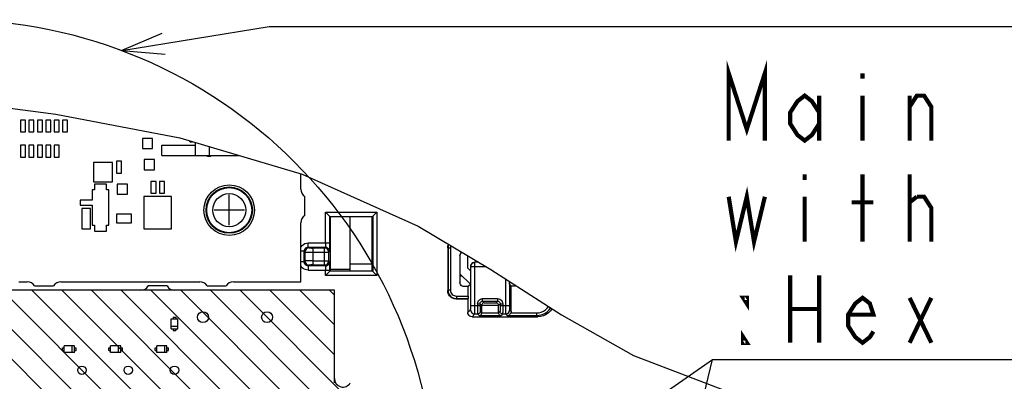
# Model space of a CAD drawing. Extents: x 0 to 420, y 0 to 297.
# Tile 64 of 67: x 310 to 357, y 239 to 256. Entities that reach past the tile are written whole.
import ezdxf

# ---------------------------------------------------------------- set-up
doc = ezdxf.new("R2010")
doc.units = 0
doc.header["$LTSCALE"] = 23.1
doc.layers.get('0').update_dxf_attribs({"linetype": 'CONTINUOUS'})
for name, color, linetype in [('ALL_AXIS', 7, 'CONTINUOUS'), ('ALL_CURVE', 7, 'CONTINUOUS'), ('ALL_FEATURES', 7, 'CONTINUOUS'), ('ALL_NOTE', 7, 'CONTINUOUS')]:
    doc.layers.add(name, color=color, linetype=linetype)

msp = doc.modelspace()

# ---------------------------------------------------------------- linework, layer by layer
at = {"color": 7, "linetype": 'CONTINUOUS'}
for p, q in [((307.903, 251.984), (312.008, 251.454)), ((312.008, 251.454), (317.906, 250.321)), ((310.332, 251.173), (310.332, 250.613)), ((310.572, 251.173), (310.332, 251.173)), ((310.572, 250.613), (310.572, 251.173)), ((310.732, 251.173), (310.732, 250.613)), ((310.972, 251.173), (310.732, 251.173)), ((310.972, 250.613), (310.972, 251.173)), ((311.132, 251.173), (311.132, 250.613)), ((311.372, 251.173), (311.132, 251.173)), ((311.372, 250.613), (311.372, 251.173)), ((311.532, 251.173), (311.532, 250.613)), ((311.772, 251.173), (311.532, 251.173)), ((311.772, 250.613), (311.772, 251.173)), ((311.932, 251.173), (311.932, 250.613)), ((312.172, 251.173), (311.932, 251.173)), ((312.172, 250.613), (312.172, 251.173)), ((312.332, 251.173), (312.332, 250.613)), ((312.572, 251.173), (312.332, 251.173)), ((312.572, 250.613), (312.572, 251.173)), ((310.332, 250.613), (310.572, 250.613)), ((310.732, 250.613), (310.972, 250.613)), ((311.132, 250.613), (311.372, 250.613)), ((311.532, 250.613), (311.772, 250.613)), ((311.932, 250.613), (312.172, 250.613)), ((312.332, 250.613), (312.572, 250.613)), ((310.332, 249.973), (310.332, 249.413)), ((310.572, 249.973), (310.332, 249.973)), ((310.572, 249.413), (310.572, 249.973)), ((310.732, 249.973), (310.732, 249.413)), ((310.972, 249.973), (310.732, 249.973)), ((310.972, 249.413), (310.972, 249.973)), ((311.132, 249.973), (311.132, 249.413)), ((311.372, 249.973), (311.132, 249.973)), ((311.372, 249.413), (311.372, 249.973)), ((311.532, 249.973), (311.532, 249.413)), ((311.772, 249.973), (311.532, 249.973)), ((311.772, 249.413), (311.772, 249.973)), ((311.932, 249.973), (311.932, 249.413)), ((312.172, 249.973), (311.932, 249.973)), ((312.172, 249.413), (312.172, 249.973)), ((316.132, 250.293), (316.132, 249.813)), ((316.612, 250.293), (316.132, 250.293)), ((316.612, 249.813), (316.612, 250.293)), ((317.906, 250.321), (323.712, 248.599)), ((316.132, 249.813), (316.612, 249.813)), ((310.332, 249.413), (310.572, 249.413)), ((310.732, 249.413), (310.972, 249.413)), ((311.132, 249.413), (311.372, 249.413)), ((311.532, 249.413), (311.772, 249.413)), ((311.932, 249.413), (312.172, 249.413)), ((313.795, 249.15), (313.795, 248.236)), ((314.709, 249.15), (313.795, 249.15)), ((314.709, 248.236), (314.709, 249.15)), ((314.892, 249.213), (314.892, 248.653)), ((315.132, 249.213), (314.892, 249.213)), ((315.132, 248.653), (315.132, 249.213)), ((316.212, 249.293), (316.212, 248.813)), ((316.692, 249.293), (316.212, 249.293)), ((316.692, 248.813), (316.692, 249.293)), ((314.892, 248.653), (315.132, 248.653)), ((316.212, 248.813), (316.692, 248.813)), ((323.712, 248.599), (329.238, 246.13)), ((313.795, 248.236), (314.709, 248.236)), ((313.852, 248.133), (313.852, 247.853)), ((314.412, 248.133), (313.852, 248.133)), ((314.412, 247.853), (314.412, 248.133)), ((314.932, 248.133), (314.932, 247.653)), ((315.412, 248.133), (314.932, 248.133)), ((315.412, 247.653), (315.412, 248.133)), ((316.532, 248.253), (316.532, 247.693)), ((316.772, 248.253), (316.532, 248.253)), ((316.772, 247.693), (316.772, 248.253)), ((316.932, 248.253), (316.932, 247.693)), ((317.172, 248.253), (316.932, 248.253)), ((317.172, 247.693), (317.172, 248.253)), ((313.732, 247.853), (313.732, 247.373)), ((313.852, 247.853), (313.732, 247.853)), ((314.532, 247.853), (314.412, 247.853)), ((314.532, 246.173), (314.532, 247.853)), ((314.932, 247.653), (315.412, 247.653)), ((316.532, 247.693), (316.772, 247.693)), ((316.932, 247.693), (317.172, 247.693)), ((313.172, 247.373), (313.172, 247.133)), ((313.732, 247.373), (313.172, 247.373)), ((313.172, 247.133), (313.732, 247.133)), ((313.732, 247.133), (313.732, 246.173)), ((316.192, 247.535), (316.192, 246.011)), ((317.513, 247.535), (316.192, 247.535)), ((317.513, 246.011), (317.513, 247.535)), ((313.252, 246.973), (313.252, 246.013)), ((313.652, 246.973), (313.252, 246.973)), ((313.652, 246.013), (313.652, 246.973)), ((314.892, 246.696), (314.892, 246.29)), ((315.612, 246.696), (314.892, 246.696)), ((315.612, 246.29), (315.612, 246.696)), ((313.732, 246.173), (313.852, 246.173)), ((313.852, 246.173), (313.852, 245.893)), ((314.412, 245.893), (314.412, 246.173)), ((314.412, 246.173), (314.532, 246.173)), ((314.892, 246.29), (315.612, 246.29)), ((313.252, 246.013), (313.652, 246.013)), ((313.852, 245.893), (314.412, 245.893)), ((316.192, 246.011), (317.513, 246.011)), ((329.238, 246.13), (332.678, 244.069)), ((332.678, 244.069), (336.044, 241.922)), ((325.252, 243.093), (287.052, 243.093)), ((325.252, 238.693), (325.252, 243.093)), ((336.044, 241.922), (339.461, 239.996)), ((339.461, 239.996), (344.568, 238.047))]:
    msp.add_line(p, q, dxfattribs=at)
at = {"color": 2, "linetype": 'CONTINUOUS'}
for p, q in [((327.452, 222.274), (306.633, 243.093)), ((327.452, 223.688), (308.047, 243.093)), ((327.452, 225.102), (309.461, 243.093)), ((327.452, 226.516), (310.876, 243.093)), ((327.452, 227.931), (312.29, 243.093)), ((327.452, 229.345), (313.704, 243.093)), ((327.452, 230.759), (315.118, 243.093)), ((327.452, 232.173), (316.533, 243.093)), ((327.452, 233.587), (317.947, 243.093)), ((327.452, 235.002), (319.361, 243.093)), ((327.452, 236.416), (320.775, 243.093)), ((325.252, 240.03), (322.189, 243.093)), ((325.252, 241.444), (323.604, 243.093)), ((325.252, 242.859), (325.018, 243.093))]:
    msp.add_line(p, q, dxfattribs=at)
msp.add_circle((307.056, 232.907), 23.029, dxfattribs=at)
at = {"layer": 'ALL_AXIS', "color": 7, "linetype": 'CONTINUOUS'}
for p, q in [((323.652, 247.893), (323.652, 248.617)), ((323.852, 246.639), (323.852, 247.546)), ((323.652, 243.493), (323.652, 246.293)), ((310.252, 243.493), (310.652, 243.493)), ((312.252, 243.493), (318.852, 243.493)), ((320.452, 243.493), (323.652, 243.493)), ((316.052, 243.093), (310.252, 243.093)), ((310.999, 243.293), (311.906, 243.293)), ((317.306, 243.293), (316.399, 243.293)), ((325.252, 243.093), (317.652, 243.093)), ((319.199, 243.293), (320.106, 243.293)), ((325.252, 238.893), (325.252, 243.093)), ((317.592, 241.813), (317.592, 241.733)), ((317.592, 241.813), (317.712, 241.813)), ((317.712, 241.813), (317.712, 241.733)), ((317.592, 241.253), (317.592, 241.173)), ((317.592, 241.173), (317.712, 241.173)), ((317.712, 241.253), (317.712, 241.173)), ((312.332, 240.233), (312.332, 240.353)), ((312.332, 240.353), (312.412, 240.353)), ((312.332, 240.233), (312.412, 240.233)), ((312.892, 240.353), (312.972, 240.353)), ((312.892, 240.233), (312.972, 240.233)), ((312.972, 240.233), (312.972, 240.353)), ((314.532, 240.233), (314.532, 240.353)), ((314.532, 240.353), (314.612, 240.353)), ((314.532, 240.233), (314.612, 240.233)), ((315.092, 240.353), (315.172, 240.353)), ((315.092, 240.233), (315.172, 240.233)), ((315.172, 240.233), (315.172, 240.353)), ((316.732, 240.233), (316.732, 240.353)), ((316.732, 240.353), (316.812, 240.353)), ((316.732, 240.233), (316.812, 240.233)), ((317.292, 240.353), (317.372, 240.353)), ((317.292, 240.233), (317.372, 240.233)), ((317.372, 240.233), (317.372, 240.353))]:
    msp.add_line(p, q, dxfattribs=at)
for centre, radius in [((320.252, 246.893), 1.2), ((320.252, 246.893), 1.1), ((319.004, 241.813), 0.26), ((322.052, 241.813), 0.26), ((313.252, 239.293), 0.2), ((315.452, 239.293), 0.2), ((317.652, 239.293), 0.2)]:
    msp.add_circle(centre, radius, dxfattribs=at)
at = {"layer": 'ALL_AXIS', "color": 9, "linetype": 'CONTINUOUS'}
for radius in [1.07, 0.784]:
    msp.add_circle((320.252, 246.893), radius, dxfattribs=at)
at = {"layer": 'ALL_AXIS', "color": 7, "linetype": 'CONTINUOUS'}
for centre, radius, start, end in [((318.452, 250.293), 0.16, 216.5961, 290.3488), ((319.292, 249.693), 0.24, 237.3415, 302.6585), ((324.052, 247.893), 0.4, 180, 240), ((324.052, 246.293), 0.4, 120, 180), ((310.652, 243.093), 0.4, 30, 90), ((312.252, 243.093), 0.4, 90, 150), ((318.852, 243.093), 0.4, 30, 90), ((320.452, 243.093), 0.4, 90, 150), ((316.052, 243.493), 0.4, 270, 330), ((317.652, 243.493), 0.4, 210, 270), ((325.652, 238.893), 0.4, 180, 330)]:
    msp.add_arc(centre, radius, start, end, dxfattribs=at)
at = {"layer": 'ALL_CURVE', "color": 40, "linetype": 'CONTINUOUS'}
for p, q in [((320.252, 246.173), (320.252, 247.613)), ((320.972, 246.893), (319.532, 246.893))]:
    msp.add_line(p, q, dxfattribs=at)
at = {"layer": 'ALL_FEATURES', "color": 7, "linetype": 'CONTINUOUS'}
for p, q in [((317.052, 249.493), (317.052, 249.973)), ((317.052, 249.973), (318.652, 249.973)), ((318.652, 249.493), (318.652, 250.1)), ((319.292, 249.91), (319.292, 249.493)), ((317.052, 249.493), (320.699, 249.493)), ((324.835, 246.79), (325.052, 246.573)), ((327.052, 246.573), (327.27, 246.79)), ((325.052, 246.573), (325.052, 244.013)), ((327.052, 246.573), (325.052, 246.573)), ((327.052, 244.013), (327.052, 246.573)), ((330.638, 245.107), (330.638, 243.079)), ((331.22, 244.725), (331.22, 243.461)), ((331.572, 244.732), (331.572, 244.153)), ((332.091, 244.421), (331.924, 244.421)), ((324.835, 243.795), (325.052, 244.013)), ((325.052, 244.013), (327.052, 244.013)), ((327.052, 244.013), (327.27, 243.795)), ((331.572, 244.153), (331.728, 243.997)), ((331.728, 243.382), (331.728, 244.217)), ((331.728, 243.382), (331.606, 243.261)), ((333.58, 243.379), (333.58, 243.494)), ((333.652, 243.307), (333.58, 243.379)), ((331.606, 243.261), (331.42, 243.261)), ((331.606, 242.811), (331.606, 243.261)), ((333.652, 242.093), (333.652, 243.307)), ((333.652, 243.307), (333.838, 243.307)), ((333.867, 243.311), (333.838, 243.307)), ((331.038, 242.679), (331.592, 242.679)), ((331.592, 242.679), (331.604, 242.691)), ((331.592, 242.679), (331.592, 242.033)), ((332.252, 242.011), (332.252, 242.375)), ((333.052, 242.011), (333.052, 242.375)), ((317.492, 241.253), (317.492, 241.733)), ((317.492, 241.733), (317.812, 241.733)), ((317.812, 241.253), (317.812, 241.733)), ((331.792, 241.833), (334.912, 241.833)), ((317.812, 241.373), (317.492, 241.373)), ((317.492, 241.253), (317.812, 241.253)), ((312.412, 240.133), (312.412, 240.453)), ((312.892, 240.453), (312.412, 240.453)), ((312.892, 240.133), (312.412, 240.133)), ((312.772, 240.453), (312.772, 240.133)), ((312.892, 240.133), (312.892, 240.453)), ((314.612, 240.133), (314.612, 240.453)), ((315.092, 240.453), (314.612, 240.453)), ((315.092, 240.133), (314.612, 240.133)), ((314.972, 240.453), (314.972, 240.133)), ((315.092, 240.133), (315.092, 240.453)), ((316.812, 240.133), (316.812, 240.453)), ((317.292, 240.453), (316.812, 240.453)), ((317.292, 240.133), (316.812, 240.133)), ((317.172, 240.453), (317.172, 240.133)), ((317.292, 240.133), (317.292, 240.453))]:
    msp.add_line(p, q, dxfattribs=at)
at = {"layer": 'ALL_FEATURES', "color": 9, "linetype": 'CONTINUOUS'}
for p, q in [((324.835, 245.338), (324.835, 246.79)), ((324.835, 246.79), (327.27, 246.79)), ((327.27, 246.79), (327.27, 243.795)), ((325.035, 245.338), (325.035, 246.59)), ((325.035, 246.59), (327.07, 246.59)), ((327.07, 246.59), (327.07, 243.995)), ((324.007, 245.138), (324.007, 245.338)), ((324.007, 245.338), (325.035, 245.338)), ((323.807, 244.938), (323.652, 244.938)), ((323.807, 244.447), (323.807, 244.938)), ((323.845, 244.9), (323.807, 244.938)), ((323.845, 244.9), (323.845, 244.486)), ((324.007, 245.138), (324.828, 245.138)), ((324.045, 245.1), (324.007, 245.138)), ((324.245, 244.289), (324.245, 245.096)), ((324.786, 245.096), (324.245, 245.096)), ((324.245, 244.896), (324.986, 244.896)), ((324.786, 245.096), (324.828, 245.138)), ((324.786, 244.289), (324.786, 245.096)), ((324.986, 244.896), (325.028, 244.938)), ((324.986, 244.489), (324.986, 244.896)), ((330.65, 245.095), (330.638, 245.107)), ((330.65, 245.095), (330.65, 243.091)), ((330.77, 245.095), (330.65, 245.095)), ((330.77, 245.095), (330.77, 243.091)), ((323.807, 244.447), (323.652, 244.447)), ((323.845, 244.486), (323.807, 244.447)), ((324.245, 244.489), (324.986, 244.489)), ((324.986, 244.489), (325.028, 244.447)), ((325.988, 244.341), (327.052, 244.341)), ((331.929, 244.416), (331.924, 244.421)), ((331.929, 242.366), (331.929, 244.416)), ((332.099, 244.416), (331.929, 244.416)), ((324.045, 244.286), (324.007, 244.247)), ((324.007, 244.247), (324.007, 244.047)), ((324.828, 244.247), (324.007, 244.247)), ((324.007, 244.047), (325.035, 244.047)), ((324.245, 244.289), (324.786, 244.289)), ((324.786, 244.289), (324.828, 244.247)), ((324.835, 243.795), (324.835, 244.047)), ((325.035, 243.995), (325.035, 244.047)), ((327.07, 243.995), (325.035, 243.995)), ((325.052, 244.085), (325.988, 244.084)), ((331.729, 244.216), (331.728, 244.217)), ((331.729, 242.366), (331.729, 244.216)), ((331.729, 244.216), (332.433, 244.216)), ((327.27, 243.795), (324.835, 243.795)), ((333.375, 243.624), (333.375, 242.366)), ((333.575, 243.497), (333.575, 242.366)), ((330.65, 243.091), (330.638, 243.079)), ((330.77, 243.091), (330.65, 243.091)), ((331.05, 242.691), (331.038, 242.679)), ((331.05, 242.811), (331.05, 242.691)), ((331.05, 242.811), (331.606, 242.811)), ((331.05, 242.691), (331.604, 242.691)), ((332.054, 242.451), (332.054, 242.366)), ((332.054, 242.451), (332.174, 242.451)), ((332.174, 242.451), (332.174, 242.366)), ((332.252, 242.373), (332.174, 242.451)), ((332.294, 242.571), (332.294, 242.691)), ((332.294, 242.691), (333.01, 242.691)), ((332.294, 242.571), (333.01, 242.571)), ((332.37, 242.495), (332.294, 242.571)), ((332.37, 242.495), (332.934, 242.495)), ((332.934, 242.495), (333.01, 242.571)), ((333.01, 242.691), (333.01, 242.571)), ((333.052, 242.373), (333.13, 242.451)), ((333.13, 242.451), (333.13, 242.366)), ((333.13, 242.451), (333.25, 242.451)), ((333.25, 242.451), (333.25, 242.366)), ((331.726, 242.166), (331.592, 242.033)), ((331.729, 242.366), (332.174, 242.366)), ((331.926, 241.966), (331.792, 241.833)), ((331.926, 241.966), (332.059, 241.966)), ((332.059, 241.966), (332.134, 241.891)), ((332.179, 242.086), (332.252, 242.013)), ((332.252, 242.375), (333.052, 242.375)), ((332.252, 242.011), (333.052, 242.011)), ((333.126, 242.086), (333.052, 242.013)), ((333.13, 242.366), (333.575, 242.366)), ((333.246, 241.966), (333.17, 241.891)), ((333.246, 241.966), (333.379, 241.966)), ((333.454, 241.891), (333.379, 241.966)), ((333.579, 242.166), (333.652, 242.093)), ((333.635, 242.011), (334.854, 242.011)), ((334.854, 242.011), (334.854, 241.891)), ((332.134, 241.891), (333.17, 241.891)), ((333.454, 241.891), (334.854, 241.891)), ((334.854, 241.891), (334.912, 241.833))]:
    msp.add_line(p, q, dxfattribs=at)
at = {"layer": 'ALL_FEATURES', "color": 3, "linetype": 'CONTINUOUS'}
for p, q in [((325.988, 246.573), (325.988, 244.013)), ((331.22, 243.869), (331.717, 243.372)), ((331.22, 243.777), (331.312, 243.777))]:
    msp.add_line(p, q, dxfattribs=at)
at = {"layer": 'ALL_FEATURES', "color": 9, "linetype": 'CONTINUOUS'}
for points in [[(323.652, 245.119), (323.673, 245.158), (323.721, 245.219), (323.78, 245.268), (323.85, 245.306), (323.927, 245.33), (324.007, 245.338)], [(324.835, 245.338), (324.834, 245.3), (324.834, 245.263), (324.833, 245.229), (324.833, 245.199), (324.832, 245.174), (324.83, 245.155), (324.829, 245.143), (324.828, 245.138)], [(325.028, 244.938), (325.029, 244.95), (325.031, 244.98), (325.032, 245.028), (325.033, 245.091), (325.034, 245.167), (325.034, 245.25), (325.035, 245.338)], [(330.687, 245.262), (330.683, 245.254), (330.659, 245.177), (330.65, 245.095)], [(323.807, 244.938), (323.81, 244.977), (323.822, 245.014), (323.84, 245.048), (323.864, 245.078), (323.894, 245.103), (323.928, 245.122), (323.967, 245.134), (324.007, 245.138)], [(324.045, 245.1), (323.993, 245.093), (323.945, 245.073), (323.904, 245.041), (323.872, 245), (323.852, 244.951), (323.845, 244.9)], [(323.845, 244.9), (323.854, 244.899), (323.878, 244.898), (323.915, 244.898), (323.965, 244.897), (324.025, 244.897), (324.094, 244.897), (324.168, 244.896), (324.245, 244.896)], [(324.045, 245.1), (324.05, 245.099), (324.061, 245.098), (324.08, 245.098), (324.105, 245.097), (324.135, 245.097), (324.169, 245.096), (324.207, 245.096), (324.245, 245.096)], [(324.986, 244.896), (324.979, 244.948), (324.959, 244.996), (324.927, 245.038), (324.886, 245.069), (324.837, 245.089), (324.786, 245.096)], [(324.828, 245.138), (324.88, 245.131), (324.928, 245.111), (324.969, 245.08), (325.001, 245.038), (325.021, 244.99), (325.028, 244.938)], [(330.791, 245.2), (330.776, 245.152), (330.77, 245.095)], [(324.007, 244.247), (323.968, 244.251), (323.931, 244.262), (323.897, 244.28), (323.866, 244.305), (323.842, 244.334), (323.823, 244.369), (323.811, 244.407), (323.807, 244.447)], [(324.245, 244.489), (324.168, 244.489), (324.094, 244.489), (324.025, 244.489), (323.965, 244.488), (323.915, 244.488), (323.878, 244.487), (323.854, 244.487), (323.845, 244.486)], [(323.845, 244.486), (323.852, 244.434), (323.872, 244.386), (323.904, 244.345), (323.945, 244.313), (323.993, 244.293), (324.045, 244.286)], [(324.786, 244.289), (324.838, 244.296), (324.886, 244.316), (324.927, 244.348), (324.959, 244.39), (324.979, 244.438), (324.986, 244.489)], [(324.828, 244.247), (324.88, 244.254), (324.928, 244.274), (324.969, 244.306), (325.001, 244.347), (325.021, 244.396), (325.028, 244.447)], [(325.035, 244.047), (325.034, 244.135), (325.034, 244.219), (325.033, 244.294), (325.032, 244.358), (325.031, 244.406), (325.029, 244.436), (325.028, 244.447)], [(331.929, 244.416), (331.877, 244.409), (331.829, 244.389), (331.788, 244.357), (331.756, 244.316), (331.736, 244.268), (331.729, 244.216)], [(324.007, 244.047), (323.929, 244.055), (323.855, 244.077), (323.786, 244.113), (323.726, 244.162), (323.677, 244.221), (323.652, 244.266)], [(324.245, 244.289), (324.207, 244.289), (324.17, 244.289), (324.135, 244.289), (324.105, 244.288), (324.08, 244.288), (324.061, 244.287), (324.05, 244.287), (324.045, 244.286)], [(324.828, 244.247), (324.829, 244.243), (324.83, 244.231), (324.832, 244.212), (324.833, 244.187), (324.833, 244.157), (324.834, 244.123), (324.834, 244.086), (324.835, 244.047)], [(330.65, 243.091), (330.658, 243.012), (330.68, 242.938), (330.716, 242.87), (330.765, 242.81), (330.823, 242.761), (330.891, 242.724), (330.968, 242.699), (331.05, 242.691)], [(330.77, 243.091), (330.776, 243.035), (330.791, 242.984), (330.816, 242.936), (330.85, 242.895), (330.891, 242.86), (330.939, 242.834), (330.993, 242.817), (331.05, 242.811)], [(332.054, 242.451), (332.06, 242.504), (332.078, 242.555), (332.106, 242.601), (332.144, 242.639), (332.19, 242.667), (332.24, 242.685), (332.294, 242.691)], [(332.174, 242.451), (332.177, 242.478), (332.186, 242.503), (332.2, 242.526), (332.219, 242.545), (332.242, 242.559), (332.267, 242.568), (332.294, 242.571)], [(333.01, 242.691), (333.064, 242.685), (333.114, 242.667), (333.16, 242.639), (333.198, 242.601), (333.227, 242.555), (333.244, 242.505), (333.25, 242.451)], [(333.01, 242.571), (333.037, 242.568), (333.062, 242.559), (333.085, 242.545), (333.104, 242.526), (333.118, 242.503), (333.127, 242.478), (333.13, 242.451)], [(331.726, 242.166), (331.726, 242.171), (331.727, 242.182), (331.727, 242.201), (331.728, 242.226), (331.728, 242.256), (331.729, 242.291), (331.729, 242.328), (331.729, 242.366)], [(331.726, 242.166), (331.732, 242.114), (331.752, 242.066), (331.784, 242.025), (331.826, 241.993), (331.874, 241.973), (331.926, 241.966)], [(331.926, 241.966), (331.926, 241.975), (331.927, 241.999), (331.927, 242.036), (331.928, 242.086), (331.928, 242.146), (331.929, 242.215), (331.929, 242.289), (331.929, 242.366)], [(332.054, 242.366), (332.054, 242.29), (332.054, 242.217), (332.055, 242.149), (332.055, 242.089), (332.056, 242.039), (332.057, 242.001), (332.058, 241.976), (332.059, 241.966)], [(332.179, 242.086), (332.173, 242.049), (332.156, 242.016), (332.129, 241.989), (332.096, 241.972), (332.059, 241.966)], [(332.174, 242.366), (332.174, 242.313), (332.174, 242.261), (332.175, 242.214), (332.175, 242.172), (332.176, 242.137), (332.177, 242.111), (332.178, 242.093), (332.179, 242.086)], [(333.13, 242.366), (333.13, 242.313), (333.13, 242.263), (333.13, 242.216), (333.129, 242.174), (333.128, 242.139), (333.128, 242.112), (333.127, 242.094), (333.126, 242.086)], [(333.246, 241.966), (333.208, 241.972), (333.175, 241.989), (333.148, 242.016), (333.131, 242.049), (333.126, 242.086)], [(333.25, 242.366), (333.25, 242.291), (333.25, 242.218), (333.25, 242.151), (333.249, 242.091), (333.248, 242.042), (333.247, 242.003), (333.247, 241.977), (333.246, 241.966)], [(333.375, 242.366), (333.375, 242.289), (333.376, 242.215), (333.376, 242.146), (333.376, 242.086), (333.377, 242.036), (333.377, 241.999), (333.378, 241.975), (333.379, 241.966)], [(333.379, 241.966), (333.43, 241.973), (333.479, 241.993), (333.52, 242.025), (333.552, 242.066), (333.572, 242.114), (333.579, 242.166)], [(333.575, 242.366), (333.575, 242.328), (333.576, 242.291), (333.576, 242.256), (333.576, 242.226), (333.577, 242.201), (333.577, 242.182), (333.578, 242.171), (333.579, 242.166)], [(334.854, 242.011), (334.969, 242.02), (335.081, 242.05), (335.187, 242.098), (335.284, 242.164), (335.368, 242.245), (335.421, 242.319)], [(334.854, 241.891), (334.989, 241.902), (335.121, 241.937), (335.246, 241.993), (335.36, 242.071), (335.458, 242.166), (335.522, 242.254)]]:
    msp.add_lwpolyline(points, dxfattribs=at)
at = {"layer": 'ALL_FEATURES', "color": 7, "linetype": 'CONTINUOUS'}
for points in [[(330.638, 245.107), (330.648, 245.196), (330.674, 245.27)], [(331.22, 244.725), (331.227, 244.777), (331.247, 244.825), (331.279, 244.866), (331.309, 244.89)], [(331.728, 244.217), (331.731, 244.255), (331.742, 244.294), (331.762, 244.331), (331.79, 244.365), (331.827, 244.393), (331.872, 244.413), (331.924, 244.421)], [(331.42, 243.261), (331.368, 243.268), (331.32, 243.287), (331.279, 243.319), (331.247, 243.361), (331.227, 243.409), (331.22, 243.461)], [(331.038, 242.679), (330.949, 242.689), (330.865, 242.718), (330.789, 242.766), (330.725, 242.829), (330.678, 242.905), (330.648, 242.99), (330.638, 243.079)], [(331.606, 242.811), (331.606, 242.774), (331.606, 242.741), (331.605, 242.714), (331.605, 242.697), (331.604, 242.691)], [(332.37, 242.495), (332.348, 242.492), (332.326, 242.485), (332.305, 242.474), (332.285, 242.457), (332.269, 242.435), (332.257, 242.407), (332.252, 242.375)], [(332.934, 242.495), (332.956, 242.492), (332.978, 242.485), (332.999, 242.474), (333.019, 242.457), (333.035, 242.435), (333.047, 242.407), (333.052, 242.373)], [(331.792, 241.833), (331.74, 241.84), (331.692, 241.86), (331.651, 241.891), (331.619, 241.933), (331.599, 241.981), (331.592, 242.033)], [(332.134, 241.891), (332.156, 241.893), (332.178, 241.9), (332.199, 241.912), (332.219, 241.929), (332.235, 241.951), (332.247, 241.979), (332.252, 242.013)], [(333.052, 242.013), (333.057, 241.979), (333.069, 241.951), (333.085, 241.929), (333.105, 241.912), (333.126, 241.9), (333.148, 241.893), (333.17, 241.891)], [(333.454, 241.891), (333.497, 241.896), (333.535, 241.91), (333.568, 241.929), (333.596, 241.953), (333.618, 241.98), (333.635, 242.011)], [(333.652, 242.093), (333.648, 242.051), (333.635, 242.011)], [(335.59, 242.211), (335.525, 242.118), (335.426, 242.02), (335.312, 241.94), (335.186, 241.881), (335.051, 241.845), (334.912, 241.833)]]:
    msp.add_lwpolyline(points, dxfattribs=at)
at = {"layer": 'ALL_NOTE', "color": 2, "linetype": 'CONTINUOUS'}
for p, q in [((315.15, 254.467), (322.153, 255.613)), ((322.153, 255.613), (322.403, 255.613)), ((322.403, 255.613), (407.715, 255.613)), ((271.679, 190.289), (343.225, 239.797)), ((331.292, 190.614), (343.225, 239.797)), ((343.225, 239.797), (343.475, 239.797)), ((343.225, 239.797), (343.475, 239.797)), ((343.475, 239.797), (409.523, 239.797)), ((343.475, 239.797), (409.523, 239.797))]:
    msp.add_line(p, q, dxfattribs=at)
msp.add_lwpolyline([(317.043, 255.283), (315.15, 254.467), (317.205, 254.296)], dxfattribs=at)
at = {"layer": 'ALL_NOTE', "color": 2, "linetype": 'CONTINUOUS', "const_width": 0.2}
for points in [[(343.991, 250.197), (343.991, 253.397), (344.851, 250.731), (345.711, 253.397), (345.711, 250.197)], [(350.355, 253.397), (350.355, 253.131)], [(348.291, 250.997), (347.947, 250.464), (347.603, 250.197), (347.259, 250.464), (346.915, 250.997), (346.915, 251.531), (347.259, 252.064), (347.603, 252.331), (347.947, 252.064), (348.291, 251.531)], [(348.291, 252.331), (348.291, 250.197)], [(350.355, 252.331), (350.355, 250.197)], [(352.591, 251.797), (352.935, 252.331), (353.279, 252.331), (353.623, 251.797), (353.623, 250.197)], [(352.591, 250.197), (352.591, 252.331)], [(347.603, 248.597), (347.603, 248.331)], [(350.355, 245.397), (350.355, 248.597)], [(352.591, 245.397), (352.591, 248.597)], [(343.991, 247.531), (344.335, 245.397), (344.851, 247.531), (345.195, 245.397), (345.711, 247.531)], [(347.603, 247.531), (347.603, 245.397)], [(352.591, 247.264), (352.935, 247.531)], [(352.935, 247.531), (353.279, 247.531), (353.623, 246.997), (353.623, 245.397)], [(349.839, 247.264), (350.871, 247.264)], [(346.915, 243.797), (346.915, 240.597)], [(348.291, 243.797), (348.291, 240.597)], [(344.851, 242.731), (344.851, 242.464), (344.679, 242.731), (344.851, 242.731)], [(350.871, 241.131), (350.699, 240.864), (350.355, 240.597), (350.011, 240.864), (349.667, 241.397), (349.667, 241.931), (350.011, 242.464), (350.355, 242.731), (350.699, 242.464), (350.871, 241.931), (349.667, 241.931)], [(352.591, 240.597), (353.623, 242.731)], [(352.591, 242.731), (353.623, 240.597)], [(346.915, 242.197), (348.291, 242.197)], [(344.851, 240.597), (344.679, 240.597), (344.679, 240.864), (344.851, 240.597)]]:
    msp.add_lwpolyline(points, dxfattribs=at)

doc.saveas('drawing.dxf')
